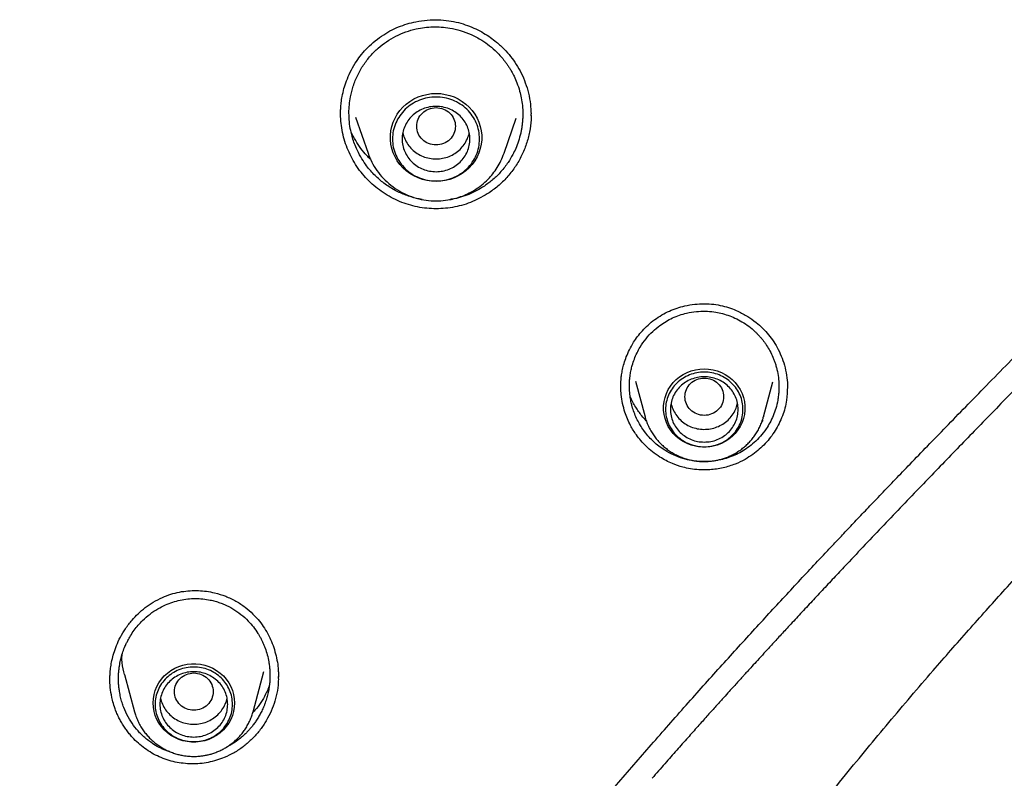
# Model space of a CAD drawing. Header units: millimetres. Extents: x 8 to 849, y 12 to 2010.
# Tile 78 of 111: x 428 to 448, y 1792 to 1808. Entities that reach past the tile are written whole.
import ezdxf

# ---------------------------------------------------------------- set-up
doc = ezdxf.new("R2010")
doc.units = ezdxf.units.MM

msp = doc.modelspace()

# ---------------------------------------------------------------- linework, layer by layer
at = {"color": 7, "linetype": 'Continuous', "lineweight": 30}
for p, q in [((434.581, 1805.647), (434.837, 1804.904)), ((437.648, 1804.904), (437.898, 1805.629)), ((438.202, 1805.718), (438.203, 1805.677)), ((440.36, 1800.193), (440.559, 1799.456)), ((443.006, 1799.456), (443.201, 1800.18)), ((443.501, 1800.062), (443.501, 1800.046)), ((443.007, 1799.462), (443.006, 1799.456)), ((442.997, 1799.382), (442.975, 1799.36)), ((430.591, 1795.727), (430.632, 1795.744)), ((432.462, 1793.362), (432.688, 1794.199)), ((429.506, 1794.01), (429.507, 1794.015)), ((429.808, 1794.131), (430.016, 1793.362))]:
    msp.add_line(p, q, dxfattribs=at)
at = {"color": 7, "linetype": 'Continuous', "lineweight": 30, "flags": 128}
for points in [[(436.242, 1804.321), (436.147, 1804.325), (436.052, 1804.339), (435.96, 1804.362), (435.87, 1804.394), (435.784, 1804.435), (435.703, 1804.484), (435.628, 1804.54), (435.558, 1804.604), (435.496, 1804.673), (435.442, 1804.749), (435.395, 1804.83), (435.357, 1804.914), (435.329, 1805.002), (435.31, 1805.092), (435.3, 1805.184), (435.3, 1805.276), (435.31, 1805.368), (435.329, 1805.458), (435.357, 1805.546), (435.395, 1805.631), (435.442, 1805.711), (435.496, 1805.787), (435.558, 1805.857), (435.628, 1805.92), (435.703, 1805.976), (435.784, 1806.025), (435.87, 1806.066), (435.96, 1806.098), (436.052, 1806.121), (436.147, 1806.135), (436.242, 1806.139), (436.338, 1806.135), (436.432, 1806.121), (436.525, 1806.098), (436.615, 1806.066), (436.7, 1806.025), (436.782, 1805.976), (436.857, 1805.92), (436.926, 1805.857), (436.989, 1805.787), (437.043, 1805.711), (437.09, 1805.631), (437.127, 1805.546), (437.156, 1805.458), (437.175, 1805.368), (437.185, 1805.276), (437.185, 1805.184), (437.175, 1805.092), (437.156, 1805.002), (437.127, 1804.914), (437.09, 1804.83), (437.043, 1804.749), (436.989, 1804.673), (436.926, 1804.604), (436.857, 1804.54), (436.782, 1804.484), (436.7, 1804.435), (436.615, 1804.394), (436.525, 1804.362), (436.432, 1804.339), (436.338, 1804.325), (436.242, 1804.321)], [(441.782, 1800.45), (441.873, 1800.445), (441.963, 1800.431), (442.051, 1800.407), (442.135, 1800.375), (442.216, 1800.334), (442.291, 1800.285), (442.36, 1800.228), (442.423, 1800.164), (442.478, 1800.094), (442.525, 1800.019), (442.563, 1799.94), (442.592, 1799.857), (442.612, 1799.771), (442.622, 1799.684), (442.622, 1799.596), (442.612, 1799.509), (442.592, 1799.423), (442.563, 1799.34), (442.525, 1799.261), (442.478, 1799.186), (442.423, 1799.116), (442.36, 1799.052), (442.291, 1798.995), (442.216, 1798.946), (442.135, 1798.905), (442.051, 1798.873), (441.963, 1798.849), (441.873, 1798.835), (441.782, 1798.83), (441.692, 1798.835), (441.602, 1798.849), (441.514, 1798.873), (441.43, 1798.905), (441.349, 1798.946), (441.274, 1798.995), (441.205, 1799.052), (441.142, 1799.116), (441.087, 1799.186), (441.04, 1799.261), (441.002, 1799.34), (440.973, 1799.423), (440.953, 1799.509), (440.943, 1799.596), (440.943, 1799.684), (440.953, 1799.771), (440.973, 1799.857), (441.002, 1799.94), (441.04, 1800.019), (441.087, 1800.094), (441.142, 1800.164), (441.205, 1800.228), (441.274, 1800.285), (441.349, 1800.334), (441.43, 1800.375), (441.514, 1800.407), (441.602, 1800.431), (441.692, 1800.445), (441.782, 1800.45)], [(430.398, 1793.547), (430.403, 1793.634), (430.418, 1793.721), (430.442, 1793.805), (430.476, 1793.887), (430.519, 1793.964), (430.57, 1794.037), (430.629, 1794.103), (430.695, 1794.164), (430.767, 1794.217), (430.845, 1794.262), (430.928, 1794.299), (431.014, 1794.327), (431.103, 1794.346), (431.193, 1794.355), (431.284, 1794.355), (431.375, 1794.346), (431.464, 1794.327), (431.55, 1794.299), (431.632, 1794.262), (431.71, 1794.217), (431.783, 1794.164), (431.849, 1794.103), (431.908, 1794.037), (431.959, 1793.964), (432.001, 1793.887), (432.035, 1793.805), (432.059, 1793.721), (432.074, 1793.634), (432.079, 1793.547), (432.074, 1793.459), (432.059, 1793.372), (432.035, 1793.288), (432.001, 1793.207), (431.959, 1793.129), (431.908, 1793.056), (431.849, 1792.99), (431.783, 1792.929), (431.71, 1792.876), (431.632, 1792.831), (431.55, 1792.794), (431.464, 1792.766), (431.375, 1792.747), (431.284, 1792.738), (431.193, 1792.738), (431.103, 1792.747), (431.014, 1792.766), (430.928, 1792.794), (430.845, 1792.831), (430.767, 1792.876), (430.695, 1792.929), (430.629, 1792.99), (430.57, 1793.056), (430.519, 1793.129), (430.476, 1793.207), (430.442, 1793.288), (430.418, 1793.372), (430.403, 1793.459), (430.398, 1793.547)]]:
    msp.add_lwpolyline(points, dxfattribs=at)
at = {"color": 7, "linetype": 'Continuous', "lineweight": 30}
for points, knots in [([(435.119, 1807.326), (435.175, 1807.362), (435.286, 1807.433), (435.464, 1807.515), (435.643, 1807.578), (435.842, 1807.628), (436.057, 1807.659), (436.284, 1807.665), (436.5, 1807.647), (436.703, 1807.607), (436.891, 1807.548), (437.064, 1807.475), (437.222, 1807.391), (437.363, 1807.3), (437.508, 1807.19), (437.649, 1807.06), (437.786, 1806.906), (437.904, 1806.74), (438.006, 1806.558), (438.091, 1806.358), (438.155, 1806.143), (438.196, 1805.928), (438.202, 1805.784), (438.204, 1805.717)], [0, 0, 0, 0, 0.047145, 0.093098, 0.137827, 0.181274, 0.237091, 0.290409, 0.341169, 0.389437, 0.435556, 0.479536, 0.52131, 0.560812, 0.597989, 0.649308, 0.696033, 0.743493, 0.792833, 0.844114, 0.897326, 0.952432, 1, 1, 1, 1]), ([(435.22, 1807.209), (435.282, 1807.248), (435.408, 1807.327), (435.616, 1807.415), (435.815, 1807.474), (436.004, 1807.506), (436.177, 1807.519), (436.352, 1807.515), (436.542, 1807.492), (436.749, 1807.443), (436.972, 1807.36), (437.173, 1807.252), (437.351, 1807.127), (437.51, 1806.986), (437.615, 1806.868), (437.675, 1806.788), (437.694, 1806.763), (437.712, 1806.737), (437.73, 1806.71), (437.748, 1806.683), (437.772, 1806.644), (437.809, 1806.583), (437.86, 1806.485), (437.919, 1806.351), (437.968, 1806.201), (438.005, 1806.043), (438.028, 1805.885), (438.036, 1805.743), (438.033, 1805.628), (438.027, 1805.545), (438.018, 1805.467), (438.006, 1805.392), (437.984, 1805.286), (437.948, 1805.155), (437.892, 1805.007), (437.822, 1804.861), (437.724, 1804.697), (437.589, 1804.523), (437.424, 1804.359), (437.302, 1804.27), (437.242, 1804.227)], [0, 0, 0, 0, 0.039219, 0.078836, 0.118857, 0.14915, 0.179674, 0.210431, 0.241423, 0.280797, 0.322529, 0.366614, 0.401232, 0.437166, 0.478965, 0.484564, 0.490191, 0.495847, 0.50153, 0.507242, 0.512981, 0.52581, 0.545256, 0.571304, 0.603934, 0.629339, 0.657651, 0.688862, 0.704753, 0.71918, 0.733165, 0.746709, 0.759813, 0.790638, 0.818725, 0.844083, 0.87712, 0.920022, 0.960976, 1, 1, 1, 1]), ([(434.271, 1805.708), (434.271, 1805.715), (434.271, 1805.734), (434.271, 1805.778), (434.274, 1805.85), (434.283, 1805.955), (434.304, 1806.089), (434.339, 1806.241), (434.393, 1806.408), (434.47, 1806.584), (434.565, 1806.755), (434.676, 1806.914), (434.8, 1807.058), (434.946, 1807.201), (435.06, 1807.284), (435.119, 1807.326)], [0, 0, 0, 0, 0.011766, 0.030243, 0.070643, 0.126315, 0.197289, 0.283424, 0.372605, 0.47368, 0.586721, 0.679461, 0.779121, 0.885873, 1, 1, 1, 1]), ([(435.953, 1803.951), (435.933, 1803.953), (435.837, 1803.965), (435.668, 1804.016), (435.45, 1804.104), (435.275, 1804.206), (435.143, 1804.301), (435.048, 1804.381), (434.957, 1804.468), (434.868, 1804.566), (434.775, 1804.686), (434.681, 1804.832), (434.603, 1804.986), (434.546, 1805.129), (434.508, 1805.253), (434.474, 1805.393), (434.45, 1805.553), (434.441, 1805.731), (434.449, 1805.904), (434.475, 1806.09), (434.529, 1806.299), (434.619, 1806.521), (434.739, 1806.731), (434.882, 1806.917), (435.042, 1807.078), (435.161, 1807.166), (435.22, 1807.209)], [0, 0, 0, 0, 0.013825, 0.067551, 0.122308, 0.178129, 0.20867, 0.236181, 0.265375, 0.296259, 0.32884, 0.371956, 0.417746, 0.449774, 0.480139, 0.508504, 0.551092, 0.593739, 0.633388, 0.672753, 0.726245, 0.784397, 0.841217, 0.896092, 0.94902, 1, 1, 1, 1]), ([(426.979, 1772.821), (427.008, 1772.877), (427.159, 1773.17), (427.433, 1773.689), (427.796, 1774.368), (428.15, 1775.017), (428.493, 1775.636), (428.826, 1776.225), (429.147, 1776.786), (429.462, 1777.325), (429.768, 1777.843), (430.066, 1778.339), (430.35, 1778.804), (430.618, 1779.238), (430.871, 1779.642), (431.098, 1780), (431.301, 1780.316), (431.483, 1780.598), (431.661, 1780.872), (431.84, 1781.144), (432.021, 1781.417), (432.204, 1781.69), (432.497, 1782.125), (432.906, 1782.722), (433.499, 1783.572), (434.172, 1784.515), (434.927, 1785.546), (435.698, 1786.572), (436.481, 1787.59), (437.275, 1788.598), (438.042, 1789.549), (438.778, 1790.443), (439.482, 1791.282), (440.194, 1792.115), (440.911, 1792.939), (441.621, 1793.741), (442.316, 1794.514), (442.988, 1795.251), (443.641, 1795.959), (444.137, 1796.489), (444.486, 1796.859), (444.699, 1797.085), (444.929, 1797.328), (445.178, 1797.59), (445.446, 1797.871), (445.733, 1798.17), (446.051, 1798.5), (446.401, 1798.862), (446.784, 1799.257), (447.19, 1799.674), (447.62, 1800.114), (448.073, 1800.577), (448.549, 1801.063), (449.048, 1801.572), (449.57, 1802.105), (450.115, 1802.662), (450.676, 1803.243), (451.252, 1803.847), (451.84, 1804.477), (452.442, 1805.136), (452.84, 1805.591), (453.042, 1805.823)], [0, 0, 0, 0, 0.004464, 0.023475, 0.041736, 0.059252, 0.076028, 0.092068, 0.107374, 0.121948, 0.136432, 0.150114, 0.162996, 0.175076, 0.186356, 0.196833, 0.205176, 0.212959, 0.22063, 0.228333, 0.236069, 0.243837, 0.251638, 0.273253, 0.295104, 0.325035, 0.355283, 0.38555, 0.415809, 0.44605, 0.476262, 0.502071, 0.527863, 0.553652, 0.579444, 0.605032, 0.629372, 0.652896, 0.675608, 0.697508, 0.704361, 0.711627, 0.719532, 0.728077, 0.737263, 0.74709, 0.75756, 0.769823, 0.782867, 0.796696, 0.811311, 0.826716, 0.842915, 0.859913, 0.877718, 0.896344, 0.915794, 0.93569, 0.956364, 0.977805, 1, 1, 1, 1]), ([(436.242, 1805.846), (436.19, 1805.84), (436.086, 1805.828), (435.952, 1805.74), (435.864, 1805.612), (435.832, 1805.461), (435.864, 1805.31), (435.952, 1805.181), (436.086, 1805.096), (436.242, 1805.065), (436.399, 1805.096), (436.533, 1805.181), (436.621, 1805.31), (436.653, 1805.461), (436.621, 1805.612), (436.533, 1805.74), (436.399, 1805.828), (436.295, 1805.84), (436.242, 1805.846)], [0, 0, 0, 0, 0.0625, 0.125, 0.1875, 0.25, 0.3125, 0.375, 0.4375, 0.5, 0.5625, 0.625, 0.6875, 0.75, 0.8125, 0.875, 0.9375, 1, 1, 1, 1]), ([(437.339, 1804.088), (437.227, 1804.022), (437.005, 1803.891), (436.63, 1803.783), (436.244, 1803.744), (435.857, 1803.781), (435.486, 1803.896), (435.145, 1804.08), (434.845, 1804.325), (434.597, 1804.622), (434.415, 1804.962), (434.319, 1805.269), (434.28, 1805.521), (434.268, 1805.657), (434.271, 1805.729), (434.272, 1805.738)], [0, 0, 0, 0, 0.091072, 0.181419, 0.271539, 0.361885, 0.452316, 0.542576, 0.632808, 0.723078, 0.813582, 0.903686, 0.948746, 0.99383, 1, 1, 1, 1]), ([(438.203, 1805.705), (438.204, 1805.669), (438.207, 1805.548), (438.177, 1805.341), (438.113, 1805.091), (438.015, 1804.853), (437.887, 1804.63), (437.731, 1804.426), (437.549, 1804.24), (437.41, 1804.139), (437.339, 1804.088)], [0, 0, 0, 0, 0.056534, 0.191846, 0.327088, 0.461567, 0.595707, 0.729878, 0.864478, 1, 1, 1, 1]), ([(453.476, 1805.73), (453.289, 1805.505), (452.921, 1805.062), (452.362, 1804.424), (451.815, 1803.815), (451.279, 1803.235), (450.762, 1802.685), (450.264, 1802.161), (449.787, 1801.664), (449.329, 1801.19), (448.888, 1800.735), (448.465, 1800.3), (448.061, 1799.885), (447.68, 1799.493), (447.316, 1799.118), (446.963, 1798.754), (446.613, 1798.391), (446.122, 1797.881), (445.492, 1797.223), (444.9, 1796.598), (444.487, 1796.158), (444.248, 1795.903), (444.01, 1795.648), (443.775, 1795.396), (443.554, 1795.157), (443.354, 1794.94), (443.178, 1794.749), (443.023, 1794.58), (442.888, 1794.433), (442.774, 1794.308), (442.695, 1794.221), (442.645, 1794.166), (442.613, 1794.131), (442.572, 1794.086), (442.518, 1794.026), (442.449, 1793.95), (442.364, 1793.857), (442.265, 1793.746), (442.143, 1793.612), (441.999, 1793.452), (441.83, 1793.263), (441.642, 1793.052), (441.435, 1792.819), (441.208, 1792.563), (440.963, 1792.284), (440.793, 1792.09), (440.705, 1791.989)], [0, 0, 0, 0, 0.046706, 0.091959, 0.135698, 0.177887, 0.218514, 0.256892, 0.293726, 0.328976, 0.362618, 0.395265, 0.426194, 0.45539, 0.482872, 0.509759, 0.536607, 0.563415, 0.622966, 0.682283, 0.700874, 0.719439, 0.737978, 0.756491, 0.774467, 0.789884, 0.803693, 0.815892, 0.826482, 0.835462, 0.842832, 0.84518, 0.84738, 0.850463, 0.854747, 0.860233, 0.866921, 0.874812, 0.883905, 0.89577, 0.909207, 0.924217, 0.940799, 0.958957, 0.97869, 1, 1, 1, 1]), ([(434.892, 1804.777), (434.864, 1804.803), (434.791, 1804.873), (434.688, 1805.004), (434.578, 1805.165), (434.518, 1805.283), (434.488, 1805.342)], [0, 0, 0, 0, 0.1623834, 0.4327932, 0.7134292, 1, 1, 1, 1]), ([(435.556, 1805.329), (435.556, 1805.329), (435.56, 1805.285), (435.594, 1805.201), (435.656, 1805.084), (435.744, 1804.981), (435.851, 1804.896), (435.973, 1804.834), (436.105, 1804.794), (436.197, 1804.789), (436.242, 1804.786)], [0, 0, 0, 0, 0.0002014, 0.1430298, 0.2858582, 0.4286865, 0.5715149, 0.7143433, 0.8571716, 1, 1, 1, 1]), ([(436.242, 1804.786), (436.288, 1804.789), (436.38, 1804.794), (436.512, 1804.834), (436.634, 1804.896), (436.74, 1804.981), (436.829, 1805.084), (436.891, 1805.201), (436.924, 1805.285), (436.929, 1805.329), (436.929, 1805.329)], [0, 0, 0, 0, 0.142828, 0.285657, 0.428485, 0.571313, 0.714142, 0.85697, 0.999799, 1, 1, 1, 1]), ([(434.837, 1804.904), (434.862, 1804.842), (434.911, 1804.717), (435.018, 1804.544), (435.151, 1804.382), (435.309, 1804.237), (435.488, 1804.115), (435.682, 1804.022), (435.883, 1803.958), (436.087, 1803.923), (436.29, 1803.916), (436.466, 1803.933), (436.619, 1803.965), (436.754, 1804.006), (436.895, 1804.064), (437.04, 1804.142), (437.184, 1804.243), (437.311, 1804.358), (437.419, 1804.481), (437.508, 1804.607), (437.588, 1804.748), (437.627, 1804.851), (437.647, 1804.904)], [0, 0, 0, 0, 0.053881, 0.109326, 0.166481, 0.225544, 0.285572, 0.34436, 0.40186, 0.458087, 0.513056, 0.56678, 0.602436, 0.640806, 0.682334, 0.727065, 0.775039, 0.826292, 0.866914, 0.909405, 0.953769, 1, 1, 1, 1]), ([(437.242, 1804.227), (437.19, 1804.194), (437.087, 1804.129), (436.921, 1804.052), (436.75, 1803.994), (436.621, 1803.959), (436.548, 1803.951), (436.535, 1803.949)], [0, 0, 0, 0, 0.2412314, 0.4791681, 0.7138817, 0.9454449, 1, 1, 1, 1]), ([(427.814, 1741.624), (427.819, 1741.962), (427.83, 1742.628), (427.848, 1743.612), (427.869, 1744.564), (427.893, 1745.485), (427.923, 1746.373), (427.957, 1747.231), (427.996, 1748.034), (428.037, 1748.786), (428.081, 1749.488), (428.128, 1750.164), (428.179, 1750.812), (428.232, 1751.434), (428.289, 1752.045), (428.35, 1752.645), (428.414, 1753.232), (428.479, 1753.787), (428.544, 1754.31), (428.608, 1754.802), (428.671, 1755.262), (428.734, 1755.703), (428.796, 1756.123), (428.857, 1756.52), (428.915, 1756.879), (428.967, 1757.201), (429.013, 1757.47), (429.051, 1757.691), (429.082, 1757.869), (429.11, 1758.024), (429.135, 1758.164), (429.159, 1758.297), (429.183, 1758.429), (429.214, 1758.594), (429.239, 1758.731), (429.259, 1758.835), (429.266, 1758.869), (429.271, 1758.896), (429.276, 1758.924), (429.283, 1758.958), (429.291, 1759.002), (429.306, 1759.078), (429.328, 1759.195), (429.361, 1759.364), (429.402, 1759.568), (429.449, 1759.799), (429.501, 1760.055), (429.56, 1760.333), (429.625, 1760.64), (429.699, 1760.976), (429.781, 1761.341), (429.871, 1761.735), (429.967, 1762.146), (430.07, 1762.57), (430.177, 1763.005), (430.291, 1763.453), (430.409, 1763.905), (430.53, 1764.357), (430.758, 1765.19), (431.108, 1766.4), (431.602, 1767.974), (432.108, 1769.472), (432.622, 1770.896), (433.138, 1772.248), (433.678, 1773.581), (434.239, 1774.898), (434.822, 1776.195), (435.451, 1777.53), (436.131, 1778.899), (436.866, 1780.305), (437.631, 1781.696), (438.43, 1783.077), (439.264, 1784.45), (440.117, 1785.786), (440.985, 1787.085), (441.868, 1788.348), (442.782, 1789.6), (443.726, 1790.84), (444.664, 1792.022), (445.594, 1793.147), (446.322, 1794), (446.874, 1794.634), (447.239, 1795.047), (447.598, 1795.45), (447.964, 1795.857), (448.333, 1796.263), (448.703, 1796.666), (449.05, 1797.04), (449.373, 1797.387), (449.673, 1797.706), (449.936, 1797.986), (450.166, 1798.229), (450.365, 1798.437), (450.545, 1798.627), (450.707, 1798.797), (450.851, 1798.948), (450.978, 1799.081), (451.086, 1799.193), (451.173, 1799.285), (451.229, 1799.344), (451.264, 1799.38), (451.29, 1799.407), (451.326, 1799.444), (451.379, 1799.5), (451.453, 1799.578), (451.551, 1799.679), (451.667, 1799.801), (451.802, 1799.941), (451.955, 1800.102), (452.136, 1800.291), (452.345, 1800.509), (452.583, 1800.759), (452.845, 1801.034), (453.13, 1801.334), (453.437, 1801.66), (453.76, 1802.003), (454.096, 1802.365), (454.445, 1802.744), (454.812, 1803.148), (455.196, 1803.577), (455.455, 1803.873), (455.587, 1804.025)], [0, 0, 0, 0, 0.014331, 0.028216, 0.041656, 0.054652, 0.067205, 0.079313, 0.090977, 0.101278, 0.111206, 0.12076, 0.129941, 0.138749, 0.147184, 0.155961, 0.164293, 0.172182, 0.179626, 0.186626, 0.193182, 0.199294, 0.205504, 0.211177, 0.216313, 0.220912, 0.224974, 0.227875, 0.230423, 0.232617, 0.234545, 0.236453, 0.238356, 0.240253, 0.243561, 0.24426, 0.244717, 0.245064, 0.245425, 0.245917, 0.24654, 0.247294, 0.249194, 0.251616, 0.254562, 0.258031, 0.261614, 0.265623, 0.270058, 0.274921, 0.280209, 0.285925, 0.292066, 0.298071, 0.304434, 0.311049, 0.317665, 0.324269, 0.330862, 0.35432, 0.377639, 0.400818, 0.421397, 0.441864, 0.462221, 0.482466, 0.5026, 0.522623, 0.545143, 0.567534, 0.590006, 0.612628, 0.635401, 0.658323, 0.680074, 0.70196, 0.723982, 0.746138, 0.768428, 0.788399, 0.808479, 0.816397, 0.824332, 0.832083, 0.839471, 0.847792, 0.855598, 0.86289, 0.869666, 0.875926, 0.881672, 0.886162, 0.890279, 0.894021, 0.89739, 0.900384, 0.903004, 0.90525, 0.907098, 0.908431, 0.908746, 0.909271, 0.910015, 0.910979, 0.912606, 0.914623, 0.91703, 0.919828, 0.923015, 0.926594, 0.931065, 0.936025, 0.941476, 0.947417, 0.953847, 0.960768, 0.967743, 0.975153, 0.982999, 0.991281, 1, 1, 1, 1]), ([(440.758, 1801.466), (440.807, 1801.5), (440.904, 1801.566), (441.061, 1801.645), (441.218, 1801.706), (441.393, 1801.755), (441.583, 1801.788), (441.784, 1801.798), (441.976, 1801.786), (442.155, 1801.754), (442.322, 1801.705), (442.498, 1801.634), (442.676, 1801.538), (442.848, 1801.417), (442.991, 1801.289), (443.114, 1801.155), (443.221, 1801.009), (443.316, 1800.846), (443.395, 1800.666), (443.455, 1800.471), (443.495, 1800.268), (443.5, 1800.13), (443.503, 1800.062)], [0, 0, 0, 0, 0.047111, 0.092948, 0.137488, 0.180682, 0.236072, 0.288876, 0.33905, 0.386691, 0.432128, 0.475351, 0.535877, 0.591103, 0.640909, 0.686742, 0.734204, 0.783854, 0.835715, 0.889768, 0.945968, 1, 1, 1, 1]), ([(440.865, 1801.345), (440.907, 1801.374), (440.991, 1801.432), (441.128, 1801.502), (441.27, 1801.56), (441.434, 1801.607), (441.612, 1801.636), (441.802, 1801.644), (441.971, 1801.63), (442.128, 1801.601), (442.273, 1801.558), (442.419, 1801.5), (442.564, 1801.423), (442.705, 1801.329), (442.808, 1801.242), (442.878, 1801.173), (442.92, 1801.129), (442.96, 1801.083), (442.999, 1801.035), (443.036, 1800.985), (443.084, 1800.915), (443.142, 1800.817), (443.187, 1800.723), (443.215, 1800.655), (443.228, 1800.621), (443.241, 1800.586), (443.253, 1800.549), (443.264, 1800.511), (443.275, 1800.473), (443.295, 1800.392), (443.316, 1800.276), (443.326, 1800.133), (443.325, 1800.021), (443.32, 1799.938), (443.314, 1799.887), (443.309, 1799.856), (443.307, 1799.838), (443.304, 1799.823), (443.302, 1799.81), (443.291, 1799.747), (443.264, 1799.634), (443.208, 1799.479), (443.14, 1799.337), (443.053, 1799.194), (442.946, 1799.056), (442.819, 1798.926), (442.727, 1798.855), (442.682, 1798.821)], [0, 0, 0, 0, 0.031272, 0.062622, 0.094056, 0.125382, 0.167076, 0.204463, 0.241347, 0.270976, 0.30185, 0.333971, 0.367337, 0.401948, 0.437802, 0.450036, 0.462407, 0.474916, 0.487563, 0.500348, 0.51327, 0.539759, 0.570061, 0.577389, 0.584909, 0.59262, 0.600522, 0.608616, 0.6169, 0.625376, 0.65995, 0.68943, 0.713827, 0.728798, 0.740918, 0.74497, 0.748565, 0.751706, 0.754392, 0.756623, 0.791736, 0.825498, 0.857914, 0.88899, 0.928342, 0.965341, 1, 1, 1, 1]), ([(440.058, 1800.066), (440.058, 1800.079), (440.058, 1800.111), (440.059, 1800.168), (440.064, 1800.243), (440.075, 1800.334), (440.095, 1800.442), (440.126, 1800.564), (440.172, 1800.701), (440.236, 1800.848), (440.315, 1800.99), (440.406, 1801.121), (440.505, 1801.241), (440.622, 1801.36), (440.711, 1801.43), (440.758, 1801.466)], [0, 0, 0, 0, 0.024946, 0.060453, 0.106556, 0.163264, 0.230556, 0.308401, 0.396818, 0.495842, 0.605529, 0.694862, 0.790304, 0.891957, 1, 1, 1, 1]), ([(442.682, 1798.821), (442.638, 1798.792), (442.552, 1798.733), (442.413, 1798.663), (442.27, 1798.608), (442.108, 1798.563), (441.927, 1798.534), (441.729, 1798.528), (441.532, 1798.548), (441.337, 1798.594), (441.146, 1798.666), (440.981, 1798.755), (440.847, 1798.848), (440.739, 1798.939), (440.64, 1799.038), (440.553, 1799.145), (440.477, 1799.255), (440.412, 1799.367), (440.356, 1799.486), (440.318, 1799.588), (440.292, 1799.675), (440.272, 1799.757), (440.251, 1799.866), (440.238, 1799.987), (440.235, 1800.097), (440.238, 1800.184), (440.244, 1800.257), (440.254, 1800.338), (440.27, 1800.424), (440.297, 1800.533), (440.336, 1800.651), (440.391, 1800.779), (440.469, 1800.922), (440.575, 1801.072), (440.712, 1801.223), (440.815, 1801.305), (440.865, 1801.345)], [0, 0, 0, 0, 0.032344, 0.064285, 0.095831, 0.126993, 0.167949, 0.208253, 0.248716, 0.289858, 0.331706, 0.374285, 0.405016, 0.432291, 0.461168, 0.491656, 0.517215, 0.543816, 0.571463, 0.598892, 0.611014, 0.62787, 0.650875, 0.680043, 0.703082, 0.719018, 0.734099, 0.748325, 0.769302, 0.788437, 0.817894, 0.846495, 0.874238, 0.918545, 0.960466, 1, 1, 1, 1]), ([(442.786, 1798.681), (442.733, 1798.645), (442.617, 1798.568), (442.412, 1798.473), (442.169, 1798.397), (441.916, 1798.359), (441.688, 1798.359), (441.501, 1798.381), (441.317, 1798.421), (441.102, 1798.495), (440.893, 1798.604), (440.715, 1798.729), (440.584, 1798.844), (440.473, 1798.962), (440.362, 1799.103), (440.244, 1799.296), (440.126, 1799.573), (440.071, 1799.839), (440.056, 1800.023), (440.058, 1800.083), (440.058, 1800.097)], [0, 0, 0, 0, 0.0506429, 0.1101366, 0.1785104, 0.2515453, 0.311266, 0.3577335, 0.4004159, 0.4601036, 0.5367812, 0.5859982, 0.6319262, 0.6745815, 0.7139877, 0.7745453, 0.8538337, 0.9520483, 0.9891553, 1, 1, 1, 1]), ([(441.782, 1800.259), (441.73, 1800.253), (441.626, 1800.241), (441.492, 1800.152), (441.404, 1800.024), (441.372, 1799.873), (441.404, 1799.722), (441.492, 1799.593), (441.626, 1799.508), (441.782, 1799.477), (441.939, 1799.508), (442.073, 1799.593), (442.161, 1799.722), (442.193, 1799.873), (442.161, 1800.024), (442.073, 1800.152), (441.939, 1800.241), (441.835, 1800.253), (441.782, 1800.259)], [0, 0, 0, 0, 0.0625, 0.125, 0.1875, 0.25, 0.3125, 0.375, 0.4375, 0.5, 0.5625, 0.625, 0.6875, 0.75, 0.8125, 0.875, 0.9375, 1, 1, 1, 1]), ([(443.499, 1800.076), (443.497, 1799.985), (443.492, 1799.781), (443.405, 1799.473), (443.256, 1799.169), (443.052, 1798.895), (442.875, 1798.752), (442.786, 1798.681)], [0, 0, 0, 0, 0.167845, 0.376298, 0.583567, 0.790973, 1, 1, 1, 1]), ([(440.585, 1799.377), (440.553, 1799.41), (440.471, 1799.498), (440.362, 1799.662), (440.281, 1799.802), (440.253, 1799.883), (440.25, 1799.892)], [0, 0, 0, 0, 0.224631, 0.581169, 0.954789, 1, 1, 1, 1]), ([(441.097, 1799.747), (441.099, 1799.736), (441.106, 1799.682), (441.144, 1799.589), (441.212, 1799.474), (441.304, 1799.375), (441.414, 1799.294), (441.539, 1799.236), (441.672, 1799.203), (441.81, 1799.195), (441.947, 1799.213), (442.077, 1799.257), (442.197, 1799.324), (442.3, 1799.412), (442.383, 1799.519), (442.442, 1799.631), (442.46, 1799.71), (442.468, 1799.746)], [0, 0, 0, 0, 0.016762, 0.087869, 0.158977, 0.230084, 0.301191, 0.372299, 0.443406, 0.514514, 0.585621, 0.656728, 0.727836, 0.798943, 0.87005, 0.941158, 1, 1, 1, 1]), ([(440.56, 1799.457), (440.563, 1799.444), (440.575, 1799.396), (440.605, 1799.316), (440.649, 1799.218), (440.701, 1799.127), (440.758, 1799.044), (440.82, 1798.967), (440.887, 1798.896), (440.96, 1798.83), (441.038, 1798.77), (441.12, 1798.717), (441.205, 1798.67), (441.294, 1798.629), (441.383, 1798.597), (441.471, 1798.572), (441.551, 1798.555), (441.622, 1798.544), (441.697, 1798.536), (441.75, 1798.535), (441.782, 1798.535)], [0, 0, 0, 0, 0.025915, 0.090629, 0.155964, 0.221991, 0.281655, 0.341327, 0.400988, 0.460614, 0.520167, 0.579588, 0.638776, 0.697553, 0.755548, 0.811865, 0.863574, 0.903582, 0.941105, 1, 1, 1, 1]), ([(441.782, 1798.535), (441.818, 1798.535), (441.869, 1798.537), (441.943, 1798.544), (442.006, 1798.553), (442.081, 1798.569), (442.159, 1798.59), (442.24, 1798.617), (442.321, 1798.651), (442.401, 1798.691), (442.48, 1798.738), (442.557, 1798.792), (442.63, 1798.852), (442.699, 1798.917), (442.764, 1798.989), (442.823, 1799.066), (442.877, 1799.148), (442.924, 1799.235), (442.964, 1799.326), (442.992, 1799.402), (443.003, 1799.449), (443.006, 1799.463)], [0, 0, 0, 0, 0.064497, 0.090894, 0.134708, 0.18031, 0.229321, 0.280571, 0.333589, 0.387997, 0.443531, 0.499993, 0.557237, 0.615152, 0.673656, 0.732686, 0.792195, 0.852149, 0.912528, 0.973317, 1, 1, 1, 1]), ([(430.632, 1795.744), (430.69, 1795.766), (430.806, 1795.809), (430.984, 1795.848), (431.161, 1795.868), (431.334, 1795.87), (431.503, 1795.855), (431.692, 1795.82), (431.897, 1795.755), (432.11, 1795.654), (432.3, 1795.531), (432.408, 1795.431), (432.46, 1795.383)], [0, 0, 0, 0, 0.095098, 0.187343, 0.277157, 0.364826, 0.45055, 0.534467, 0.657141, 0.77635, 0.892498, 1, 1, 1, 1]), ([(429.505, 1794.001), (429.505, 1794.027), (429.505, 1794.086), (429.511, 1794.183), (429.524, 1794.298), (429.548, 1794.43), (429.586, 1794.578), (429.642, 1794.739), (429.721, 1794.91), (429.828, 1795.088), (429.952, 1795.251), (430.09, 1795.395), (430.236, 1795.52), (430.403, 1795.635), (430.528, 1795.696), (430.591, 1795.727)], [0, 0, 0, 0, 0.036401, 0.081368, 0.134901, 0.196984, 0.26758, 0.346621, 0.434098, 0.530097, 0.634628, 0.718656, 0.807507, 0.90124, 1, 1, 1, 1]), ([(430.654, 1795.571), (430.703, 1795.591), (430.802, 1795.632), (430.956, 1795.672), (431.112, 1795.697), (431.269, 1795.706), (431.426, 1795.698), (431.563, 1795.677), (431.68, 1795.649), (431.778, 1795.617), (431.902, 1795.569), (432.05, 1795.493), (432.215, 1795.379), (432.356, 1795.251), (432.472, 1795.118), (432.547, 1795.011), (432.598, 1794.926), (432.631, 1794.867), (432.66, 1794.806), (432.688, 1794.743), (432.722, 1794.656), (432.759, 1794.54), (432.783, 1794.429), (432.795, 1794.351), (432.801, 1794.309), (432.805, 1794.266), (432.809, 1794.222), (432.811, 1794.178), (432.812, 1794.136), (432.812, 1794.092), (432.811, 1794.037), (432.806, 1793.962), (432.795, 1793.866), (432.779, 1793.78), (432.762, 1793.708), (432.749, 1793.655), (432.732, 1793.601), (432.713, 1793.544), (432.69, 1793.485), (432.66, 1793.414), (432.621, 1793.334), (432.574, 1793.25), (432.525, 1793.173), (432.475, 1793.102), (432.425, 1793.039), (432.375, 1792.982), (432.29, 1792.893), (432.163, 1792.783), (432.023, 1792.685), (431.937, 1792.644), (431.915, 1792.633)], [0, 0, 0, 0, 0.0326, 0.064975, 0.097141, 0.129113, 0.160907, 0.19254, 0.213552, 0.234504, 0.255403, 0.294874, 0.335667, 0.377808, 0.410322, 0.443613, 0.457154, 0.470821, 0.484614, 0.498534, 0.51258, 0.54174, 0.572893, 0.581384, 0.590011, 0.598773, 0.607672, 0.616706, 0.625876, 0.633146, 0.643642, 0.659221, 0.678829, 0.702454, 0.712832, 0.723828, 0.735439, 0.747664, 0.760503, 0.773953, 0.794685, 0.814337, 0.832915, 0.850421, 0.866859, 0.882231, 0.896542, 0.942005, 0.984741, 1, 1, 1, 1]), ([(430.811, 1792.515), (430.801, 1792.517), (430.739, 1792.532), (430.629, 1792.575), (430.484, 1792.644), (430.363, 1792.721), (430.265, 1792.795), (430.188, 1792.862), (430.095, 1792.955), (429.989, 1793.083), (429.878, 1793.257), (429.803, 1793.419), (429.755, 1793.558), (429.726, 1793.667), (429.705, 1793.771), (429.692, 1793.869), (429.684, 1793.961), (429.682, 1794.051), (429.685, 1794.139), (429.691, 1794.222), (429.704, 1794.321), (429.727, 1794.44), (429.762, 1794.567), (429.803, 1794.68), (429.841, 1794.765), (429.881, 1794.847), (429.934, 1794.941), (430.006, 1795.048), (430.09, 1795.154), (430.197, 1795.268), (430.33, 1795.383), (430.489, 1795.492), (430.6, 1795.545), (430.654, 1795.571)], [0, 0, 0, 0, 0.007788, 0.048579, 0.089285, 0.129954, 0.157077, 0.183026, 0.207082, 0.256842, 0.30889, 0.363289, 0.391407, 0.420137, 0.449486, 0.471572, 0.494641, 0.519683, 0.539766, 0.560967, 0.58329, 0.615194, 0.652931, 0.68324, 0.706087, 0.723619, 0.752394, 0.787684, 0.821741, 0.854561, 0.906485, 0.954964, 1, 1, 1, 1]), ([(432.46, 1795.383), (432.496, 1795.346), (432.574, 1795.265), (432.676, 1795.127), (432.768, 1794.975), (432.845, 1794.815), (432.906, 1794.648), (432.95, 1794.476), (432.977, 1794.325), (432.981, 1794.231), (432.983, 1794.196)], [0, 0, 0, 0, 0.118633, 0.252959, 0.386854, 0.520522, 0.654113, 0.787732, 0.921451, 1, 1, 1, 1]), ([(429.81, 1794.131), (429.804, 1794.151), (429.774, 1794.252), (429.75, 1794.392), (429.756, 1794.512), (429.758, 1794.545)], [0, 0, 0, 0, 0.14452, 0.759274, 1, 1, 1, 1]), ([(431.239, 1794.165), (431.187, 1794.159), (431.082, 1794.147), (430.948, 1794.059), (430.86, 1793.931), (430.828, 1793.78), (430.86, 1793.629), (430.948, 1793.5), (431.082, 1793.415), (431.239, 1793.384), (431.396, 1793.415), (431.529, 1793.5), (431.617, 1793.629), (431.65, 1793.78), (431.617, 1793.931), (431.529, 1794.059), (431.396, 1794.147), (431.291, 1794.159), (431.239, 1794.165)], [0, 0, 0, 0, 0.0625, 0.125, 0.1875, 0.25, 0.3125, 0.375, 0.4375, 0.5, 0.5625, 0.625, 0.6875, 0.75, 0.8125, 0.875, 0.9375, 1, 1, 1, 1]), ([(432.984, 1794.196), (432.985, 1794.189), (432.99, 1794.15), (432.987, 1794.11), (432.985, 1794.078)], [0, 0, 0, 0, 0.184061, 1, 1, 1, 1]), ([(431.869, 1792.418), (431.76, 1792.38), (431.541, 1792.304), (431.193, 1792.277), (430.85, 1792.314), (430.52, 1792.422), (430.221, 1792.596), (430.024, 1792.773), (429.906, 1792.909), (429.845, 1792.987), (429.79, 1793.068), (429.738, 1793.153), (429.692, 1793.24), (429.65, 1793.329), (429.619, 1793.406), (429.588, 1793.497), (429.549, 1793.628), (429.518, 1793.808), (429.502, 1793.958), (429.506, 1794.035), (429.507, 1794.049)], [0, 0, 0, 0, 0.1022518, 0.2036769, 0.3048077, 0.4062581, 0.507781, 0.6090338, 0.6380082, 0.6669885, 0.6959757, 0.7249707, 0.7539757, 0.7829943, 0.8120327, 0.8266878, 0.867936, 0.9321523, 0.9877147, 1, 1, 1, 1]), ([(432.984, 1794.095), (432.985, 1794.053), (432.986, 1793.936), (432.958, 1793.747), (432.901, 1793.531), (432.817, 1793.325), (432.71, 1793.13), (432.58, 1792.948), (432.429, 1792.783), (432.26, 1792.638), (432.074, 1792.512), (431.938, 1792.45), (431.869, 1792.418)], [0, 0, 0, 0, 0.059687, 0.16398, 0.268131, 0.372236, 0.476403, 0.580664, 0.685035, 0.789576, 0.894453, 1, 1, 1, 1]), ([(432.797, 1793.893), (432.78, 1793.851), (432.739, 1793.749), (432.651, 1793.595), (432.558, 1793.456), (432.489, 1793.382), (432.465, 1793.356)], [0, 0, 0, 0, 0.214716, 0.518969, 0.834164, 1, 1, 1, 1]), ([(430.552, 1793.648), (430.552, 1793.648), (430.557, 1793.604), (430.59, 1793.52), (430.652, 1793.403), (430.741, 1793.3), (430.847, 1793.215), (430.969, 1793.153), (431.101, 1793.113), (431.193, 1793.108), (431.239, 1793.105)], [0, 0, 0, 0, 0.0002014, 0.1430298, 0.2858582, 0.4286865, 0.5715149, 0.7143433, 0.8571716, 1, 1, 1, 1]), ([(431.239, 1793.105), (431.285, 1793.108), (431.376, 1793.113), (431.508, 1793.153), (431.63, 1793.215), (431.737, 1793.3), (431.825, 1793.403), (431.888, 1793.52), (431.921, 1793.604), (431.925, 1793.648), (431.925, 1793.648)], [0, 0, 0, 0, 0.142828, 0.285657, 0.428485, 0.571313, 0.714142, 0.85697, 0.999799, 1, 1, 1, 1]), ([(430.017, 1793.363), (430.02, 1793.349), (430.032, 1793.302), (430.061, 1793.222), (430.105, 1793.125), (430.157, 1793.034), (430.214, 1792.95), (430.276, 1792.874), (430.343, 1792.803), (430.416, 1792.737), (430.494, 1792.677), (430.576, 1792.623), (430.662, 1792.576), (430.75, 1792.536), (430.84, 1792.503), (430.928, 1792.478), (431.008, 1792.461), (431.078, 1792.451), (431.153, 1792.443), (431.206, 1792.442), (431.239, 1792.441)], [0, 0, 0, 0, 0.0250512, 0.0898222, 0.1552157, 0.221301, 0.2810179, 0.3407432, 0.4004571, 0.4601356, 0.5197414, 0.5792148, 0.6384561, 0.6972845, 0.7553308, 0.8116984, 0.8634529, 0.9034968, 0.9410526, 1, 1, 1, 1]), ([(431.239, 1792.441), (431.274, 1792.442), (431.325, 1792.443), (431.399, 1792.451), (431.463, 1792.46), (431.538, 1792.475), (431.616, 1792.496), (431.696, 1792.524), (431.777, 1792.558), (431.857, 1792.598), (431.936, 1792.645), (432.013, 1792.698), (432.086, 1792.758), (432.156, 1792.824), (432.22, 1792.896), (432.28, 1792.973), (432.333, 1793.055), (432.38, 1793.142), (432.42, 1793.233), (432.447, 1793.308), (432.459, 1793.353), (432.462, 1793.366)], [0, 0, 0, 0, 0.064639, 0.091095, 0.135005, 0.180707, 0.229826, 0.281189, 0.334323, 0.388852, 0.444508, 0.501094, 0.558464, 0.616507, 0.67514, 0.734299, 0.793939, 0.854026, 0.914537, 0.97546, 1, 1, 1, 1])]:
    msp.add_open_spline(points, degree=3, knots=knots, dxfattribs=at)
for points in [[(437.142, 1805.198), (437.139, 1805.141), (437.132, 1805.028), (437.079, 1804.864), (436.996, 1804.713), (436.883, 1804.581), (436.746, 1804.472), (436.589, 1804.392), (436.419, 1804.342), (436.242, 1804.325), (436.066, 1804.342), (435.896, 1804.392), (435.739, 1804.472), (435.602, 1804.581), (435.489, 1804.713), (435.406, 1804.864), (435.354, 1805.028), (435.337, 1805.198), (435.354, 1805.368), (435.406, 1805.532), (435.489, 1805.683), (435.602, 1805.815), (435.739, 1805.924), (435.896, 1806.004), (436.066, 1806.054), (436.242, 1806.071), (436.419, 1806.054), (436.589, 1806.004), (436.746, 1805.924), (436.883, 1805.815), (436.996, 1805.683), (437.079, 1805.532), (437.132, 1805.368), (437.139, 1805.255), (437.142, 1805.198)], [(436.242, 1804.523), (436.197, 1804.526), (436.105, 1804.531), (435.973, 1804.571), (435.851, 1804.633), (435.744, 1804.718), (435.657, 1804.821), (435.592, 1804.938), (435.551, 1805.066), (435.538, 1805.198), (435.551, 1805.33), (435.592, 1805.458), (435.657, 1805.575), (435.744, 1805.678), (435.851, 1805.762), (435.973, 1805.825), (436.105, 1805.864), (436.242, 1805.877), (436.38, 1805.864), (436.512, 1805.825), (436.634, 1805.762), (436.741, 1805.678), (436.828, 1805.575), (436.893, 1805.458), (436.933, 1805.33), (436.947, 1805.198), (436.933, 1805.066), (436.893, 1804.938), (436.828, 1804.821), (436.741, 1804.718), (436.634, 1804.633), (436.512, 1804.571), (436.38, 1804.531), (436.288, 1804.526), (436.242, 1804.523)], [(442.582, 1799.61), (442.579, 1799.56), (442.574, 1799.459), (442.526, 1799.313), (442.452, 1799.179), (442.352, 1799.062), (442.23, 1798.965), (442.091, 1798.894), (441.94, 1798.849), (441.782, 1798.834), (441.625, 1798.849), (441.474, 1798.894), (441.335, 1798.965), (441.213, 1799.062), (441.113, 1799.179), (441.039, 1799.313), (440.993, 1799.459), (440.977, 1799.61), (440.993, 1799.762), (441.039, 1799.907), (441.113, 1800.041), (441.213, 1800.159), (441.335, 1800.255), (441.474, 1800.327), (441.625, 1800.371), (441.782, 1800.386), (441.94, 1800.371), (442.091, 1800.327), (442.23, 1800.255), (442.352, 1800.159), (442.452, 1800.041), (442.526, 1799.907), (442.574, 1799.762), (442.579, 1799.661), (442.582, 1799.61)], [(441.782, 1798.936), (441.737, 1798.938), (441.645, 1798.943), (441.513, 1798.983), (441.391, 1799.046), (441.284, 1799.13), (441.197, 1799.233), (441.132, 1799.351), (441.092, 1799.478), (441.078, 1799.61), (441.092, 1799.743), (441.132, 1799.87), (441.197, 1799.988), (441.284, 1800.09), (441.391, 1800.175), (441.513, 1800.238), (441.645, 1800.276), (441.782, 1800.289), (441.92, 1800.276), (442.052, 1800.238), (442.174, 1800.175), (442.281, 1800.09), (442.368, 1799.988), (442.433, 1799.87), (442.473, 1799.743), (442.487, 1799.61), (442.473, 1799.478), (442.433, 1799.351), (442.368, 1799.233), (442.281, 1799.13), (442.174, 1799.046), (442.052, 1798.983), (441.92, 1798.943), (441.828, 1798.938), (441.782, 1798.936)], [(432.039, 1793.517), (432.036, 1793.466), (432.03, 1793.366), (431.982, 1793.22), (431.908, 1793.086), (431.808, 1792.968), (431.686, 1792.872), (431.547, 1792.8), (431.396, 1792.756), (431.239, 1792.741), (431.082, 1792.756), (430.931, 1792.8), (430.791, 1792.872), (430.669, 1792.968), (430.569, 1793.086), (430.495, 1793.22), (430.449, 1793.366), (430.434, 1793.517), (430.449, 1793.668), (430.495, 1793.814), (430.569, 1793.948), (430.669, 1794.066), (430.791, 1794.162), (430.931, 1794.234), (431.082, 1794.278), (431.239, 1794.293), (431.396, 1794.278), (431.547, 1794.234), (431.686, 1794.162), (431.808, 1794.066), (431.908, 1793.948), (431.982, 1793.814), (432.03, 1793.668), (432.036, 1793.567), (432.039, 1793.517)], [(431.239, 1792.842), (431.193, 1792.845), (431.101, 1792.85), (430.969, 1792.89), (430.847, 1792.952), (430.741, 1793.037), (430.653, 1793.14), (430.588, 1793.257), (430.548, 1793.384), (430.534, 1793.517), (430.548, 1793.649), (430.588, 1793.777), (430.653, 1793.894), (430.741, 1793.997), (430.847, 1794.081), (430.969, 1794.144), (431.101, 1794.183), (431.239, 1794.196), (431.376, 1794.183), (431.508, 1794.144), (431.63, 1794.081), (431.737, 1793.997), (431.825, 1793.894), (431.89, 1793.777), (431.93, 1793.649), (431.943, 1793.517), (431.93, 1793.384), (431.89, 1793.257), (431.825, 1793.14), (431.737, 1793.037), (431.63, 1792.952), (431.508, 1792.89), (431.376, 1792.85), (431.285, 1792.845), (431.239, 1792.842)]]:
    msp.add_open_spline(points, degree=3, dxfattribs=at)

doc.saveas('drawing.dxf')
